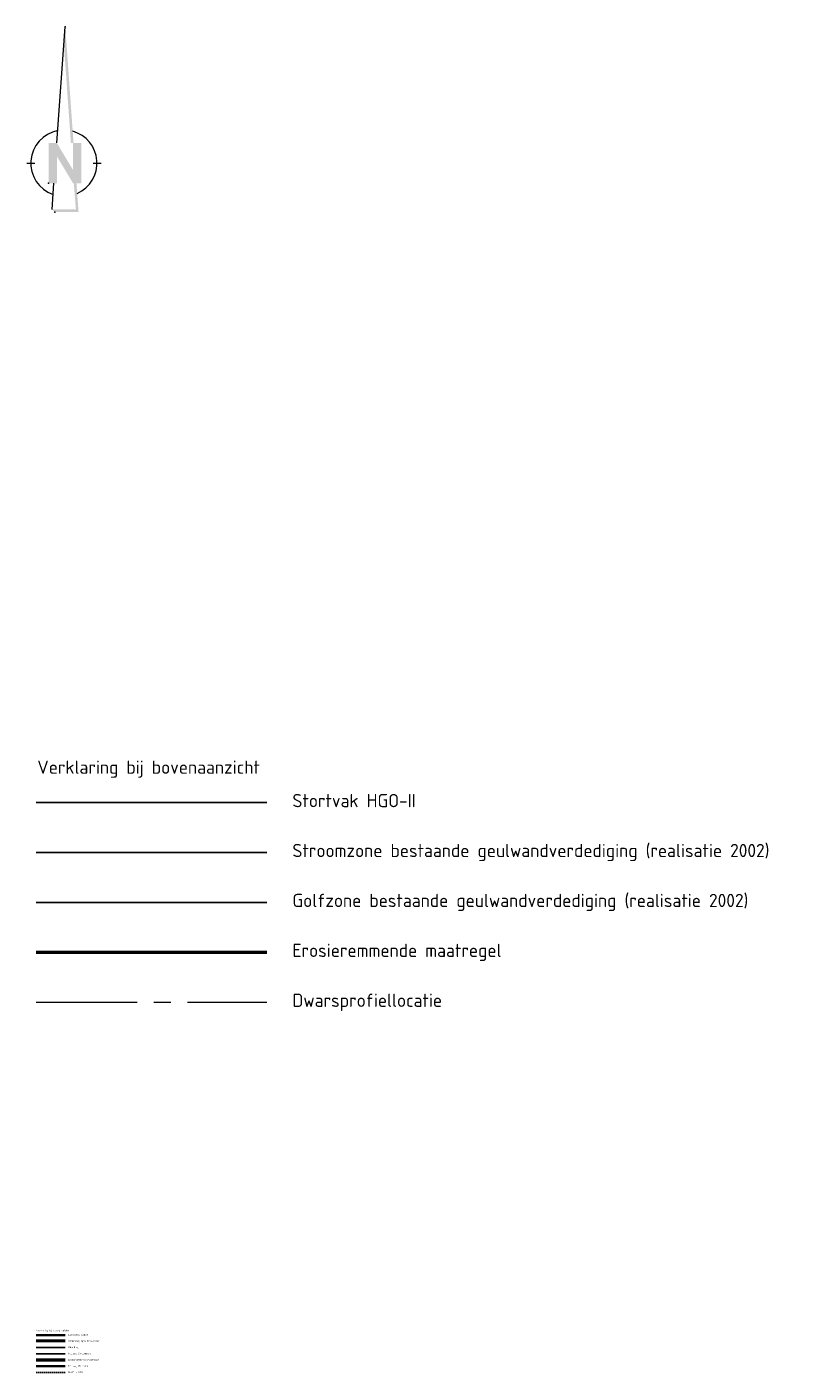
# Model space of a CAD drawing. Header units: metres. Extents: x 52809 to 58512, y 375258 to 377043.
# Tile 12 of 12: x 58215 to 58512, y 375258 to 375767. Entities that reach past the tile are written whole.
import ezdxf

# ---------------------------------------------------------------- set-up
doc = ezdxf.new("R2010")
doc.units = ezdxf.units.M
doc.linetypes.add('CENTER2', pattern=[28.575, 19.05, -3.175, 3.175, -3.175])
doc.linetypes.add('DASHED2', pattern=[0.375, 0.25, -0.125])
doc.layers.add('B-WA-OB-NAP-G', color=160, linetype='DASHED2')
doc.layers.add('N-WA-OB-ONTWERP- UITVULLING-G', color=140, linetype='Continuous')
for name, color, linetype, lineweight in [('B-WA-OB-ONTWERP-G', 92, 'Continuous', 25), ('DP-NW-arcering_fijne brueksteen', 252, 'Continuous', 5), ('N-WA-AM-AS-G_Referentielijn', 10, 'CENTER2', 18), ('N-WA-OB-BODEM-G', 252, 'Continuous', 35), ('N-WA-OB-BREUKSTEEN-G', 5, 'Continuous', 35), ('N-WA-OB-ONTWERP-EROSIEREMMENDE MAATREGEL-G', 1, 'Continuous', 50), ('X-XX-AL-CONSTRUCTIELIJN_BREUKSTEEN-S', 82, 'Continuous', 25), ('X-XX-AL-CONSTRUCTIELIJN_STAALSLAKKEN-S', 30, 'Continuous', 25), ('X-XX-AL-LEGENDA-M', 7, 'Continuous', 18), ('X-XX-AL-TEKENBLAD_NOORDPIJL-G', 7, 'Continuous', 13)]:
    doc.layers.add(name, color=color, linetype=linetype, lineweight=lineweight)
doc.styles.add('NLCS-ISO', font='NLCS-ISO.ttf')

# ---------------------------------------------------------------- blocks, each defined once
blk = doc.blocks.new('SAL-TEKENBLAD_NOORDPIJL-SO')
at = {"layer": 'X-XX-AL-TEKENBLAD_NOORDPIJL-G'}
for points in [[(-5.76, 7.62), (-5.76, -7.58), (-2.66, -7.58), (-2.66, 2.62), (3.44, -7.58), (6.64, -7.58), (6.64, 7.62), (3.44, 7.62), (3.44, -2.58), (-2.66, 7.62)], [(3.74, -7.58), (4.54, -17.48), (-4.46, -17.48), (-3.46, -18.48), (5.54, -18.48), (4.74, -7.58)]]:
    blk.add_hatch(color=256, dxfattribs=at).paths.add_polyline_path(points)
for p, q in [((-2.66, 7.62), (0.54, 51.42)), ((-13.96, 0.02), (-10.96, 0.02)), ((11.04, 0.02), (14.04, 0.02)), ((-4.46, -17.48), (-3.76, -7.58))]:
    blk.add_line(p, q, dxfattribs=at)
for start, end in [(100.7829, 250.9142), (293.8884, 74.4136)]:
    blk.add_arc((0, 0), 12.5, start, end, dxfattribs=at)
for p in [(0.54, 51.42), (-5.76, -7.58), (-3.46, -18.48)]:
    blk.add_point(p, dxfattribs=at)
at = {"layer": 'X-XX-AL-TEKENBLAD_NOORDPIJL-G', "extrusion": (0, 0, -1)}
blk.add_solid([(-0.54, 51.42), (-0.04, 44.52), (-3.64, 7.62), (-2.64, 7.62)], dxfattribs=at)

msp = doc.modelspace()

# ---------------------------------------------------------------- hatches: boundary and pattern name
at = {"layer": 'DP-NW-arcering_fijne brueksteen', "lineweight": 30}
h = msp.add_hatch(dxfattribs=at)
h.set_pattern_fill('GRAVEL', color=256, scale=0.03)
h.set_pattern_definition([(228.0127875, (0.54864, 0.762), (-6.096000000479, -6.8579999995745), [0.102516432, -10.1491450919]), (184.969741, (0.48006, 0.6858), (9.1439999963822, 0.7620000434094), [0.175921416, -17.416214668]), (132.5104471, (0.3048, 0.67056), (7.620000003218, -8.381999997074), [0.124044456, -12.2804168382]), (267.273689, (0.00762, 0.48006), (0.762000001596, 15.23999999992), [0.160201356, -15.8599312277]), (292.83365418, (0, 0.32004), (-3.810000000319, 9.1439999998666), [0.15709011, -15.5519423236]), (357.273689, (0.06096, 0.17526), (-15.23999999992, 0.762000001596), [0.160201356, -15.8599312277]), (37.69424047, (0.22098, 0.16764), (-9.9059999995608, -7.6200000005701), [0.211858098, -20.9739345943]), (72.25532837, (0.38862, 0.29718), (5.3340000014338, 16.7639999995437), [0.200015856, -19.8015769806]), (121.42956562, (0.44958, 0.48768), (-6.096000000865, 9.9059999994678), [0.1607439, -15.9136637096]), (175.2363583, (0.36576, 0.62484), (8.38199999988, -0.762000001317), [0.183513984, -8.992181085]), (222.3974378, (0.18288, 0.64008), (-9.1439999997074, -8.3820000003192), [0.237323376, -23.4950317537]), (138.81407483, (0.762, 0.47244), (-5.33399999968, 4.572000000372), [0.081001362, -8.0191697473]), (171.4692344, (0.70104, 0.52578), (9.906000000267, -1.5239999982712), [0.154104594, -15.2563916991]), (225, (0.54864, 0.54864), (-1e-16, -0.762), [0.107762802, -0.9698679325]), (203.19859051, (0.4953, 0.64008), (3.810000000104, 1.523999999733), [0.058032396, -5.7451867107]), (291.80140949, (0.44196, 0.61722), (-0.76200000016, 2.285999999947), [0.082069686, -4.021425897]), (30.96375653, (0.47244, 0.54102), (2.286000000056, 1.523999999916), [0.133295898, -4.3098894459]), (161.56505118, (0.58674, 0.6096), (1.52400000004, -0.76199999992), [0.096386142, -2.313269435]), (16.389540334, (0, 0.61722), (7.62, 2.286), [0.1350264, -13.3676480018]), (70.34617594, (0.12954, 0.65532), (-3.048000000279, -8.381999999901), [0.113279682, -11.2146647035]), (293.19859051, (0.58674, 0.762), (-1.523999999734, 3.810000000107), [0.11606403, -5.6871550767]), (343.61045967, (0.63246, 0.65532), (-7.6200000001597, 2.285999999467), [0.1350264, -13.3676480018]), (339.44395478, (0, 0.14478), (-3.81, 1.524), [0.13021056, -6.380320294]), (294.7751406, (0.12192, 0.09906), (-3.810000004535, 8.381999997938), [0.109101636, -10.8010780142]), (66.80140949, (0.59436, 0), (1.52399999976, 3.810000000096), [0.11606403, -5.6871550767]), (17.35402464, (0.64008, 0.10668), (-9.905999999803, -3.04800000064), [0.127734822, -12.645712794]), (69.44395478, (0.22098, 0), (-1.524000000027, -3.80999999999), [0.06510528, -6.445425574]), (101.309932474, (0.54864, 0), (-0.762, 3.048), [0.03885438, -3.8465984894]), (165.96375653, (0.54102, 0.0381), (2.286, -0.762), [0.15709011, -2.9847163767]), (186.00900596, (0.38862, 0.0762), (7.6199999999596, 0.762000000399), [0.1455801, -14.412409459]), (303.69006753, (0.47244, 0.47244), (-0.76200000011, 1.52399999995), [0.109897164, -2.6375329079]), (353.15722659, (0.5334, 0.381), (12.9540000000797, -1.5239999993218), [0.191867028, -18.9948027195]), (60.9453959, (0.7239, 0.35814), (-3.048000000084, -5.333999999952), [0.078452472, -7.7668176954]), (90, (0.762, 0.4267), (-0.762, 0.762), [0.04572, -0.71628]), (120.25643716, (0.37338, 0.09906), (3.047999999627, -5.334000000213), [0.105860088, -10.480182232]), (48.0127875, (0.32004, 0.1905), (6.096000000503, 6.857999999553), [0.205032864, -10.0466286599]), (0, (0.4572, 0.3429), (0.762, 0.762), [0.19812, -0.56388]), (325.3048465, (0.65532, 0.3429), (7.6200000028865, -5.3339999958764), [0.120482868, -11.9277950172]), (254.0546041, (0.75438, 0.27432), (-0.761999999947, -3.048000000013), [0.110948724, -5.4364950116]), (207.64597536, (0.7239, 0.16764), (-14.478000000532, -7.6199999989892), [0.18064353, -17.8837393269]), (175.42607874, (0.56388, 0.08382), (-9.9059999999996, 0.7619999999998), [0.191108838, -18.9197539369])])
h.paths.add_polyline_path([(58229.1372, 375270.7613), (58218.2427, 375270.7613), (58218.2427, 375270.4613), (58229.1372, 375270.4613)])

# ---------------------------------------------------------------- linework, layer by layer
at = {"layer": 'B-WA-OB-NAP-G', "ltscale": 2}
msp.add_line((58218.2427, 375258.6819), (58229.1372, 375258.6819), dxfattribs=at)
at = {"layer": 'B-WA-OB-ONTWERP-G'}
msp.add_line((58218.2427, 375265.7496), (58229.1372, 375265.7496), dxfattribs=at)
at = {"layer": 'N-WA-AM-AS-G_Referentielijn', "color": 0, "ltscale": 2}
msp.add_line((58218.2427, 375398.4323), (58305.3987, 375398.4323), dxfattribs=at)
at = {"layer": 'N-WA-OB-BODEM-G', "linetype": 'Continuous', "lineweight": 35, "ltscale": 2}
for p, q in [((58218.2427, 375272.8172), (58229.1372, 375272.8172)), ((58218.2427, 375270.7613), (58229.1372, 375270.7613)), ((58218.2427, 375270.4613), (58229.1372, 375270.4613))]:
    msp.add_line(p, q, dxfattribs=at)
at = {"layer": 'N-WA-OB-BREUKSTEEN-G', "lineweight": -3, "ltscale": 5}
msp.add_line((58218.2427, 375473.8205), (58305.3987, 375473.8205), dxfattribs=at)
at = {"layer": 'N-WA-OB-BREUKSTEEN-G', "color": 160, "linetype": 'Continuous', "lineweight": 35, "ltscale": 2}
msp.add_line((58218.2427, 375261.0378), (58229.1372, 375261.0378), dxfattribs=at)
at = {"layer": 'N-WA-OB-ONTWERP- UITVULLING-G'}
msp.add_line((58218.2427, 375268.1055), (58229.1372, 375268.1055), dxfattribs=at)
at = {"layer": 'N-WA-OB-ONTWERP-EROSIEREMMENDE MAATREGEL-G'}
for p, q in [((58218.2427, 375417.2794), (58305.3987, 375417.2794)), ((58218.2427, 375263.3937), (58229.1372, 375263.3937))]:
    msp.add_line(p, q, dxfattribs=at)
at = {"layer": 'X-XX-AL-CONSTRUCTIELIJN_BREUKSTEEN-S'}
msp.add_line((58218.2427, 375436.1264), (58305.3987, 375436.1264), dxfattribs=at)
at = {"layer": 'X-XX-AL-CONSTRUCTIELIJN_STAALSLAKKEN-S'}
msp.add_line((58218.2427, 375454.9735), (58305.3987, 375454.9735), dxfattribs=at)

# ---------------------------------------------------------------- block references
msp.add_blockref('SAL-TEKENBLAD_NOORDPIJL-SO', (58228.7134, 375715.1749))

# ---------------------------------------------------------------- texts
at = {"layer": 'X-XX-AL-LEGENDA-M', "style": 'NLCS-ISO'}
for s, height, p in [('Verklaring bij bovenaanzicht', 5, (58218.6861, 375484.6519)), ('Stortvak HGO-II', 5, (58315.0166, 375472.0508)), ('Stroomzone bestaande geulwandverdediging (realisatie 2002)', 5, (58315.0166, 375453.2038)), ('Golfzone bestaande geulwandverdediging (realisatie 2002)', 5, (58315.0166, 375434.3567)), ('Erosieremmende maatregel', 5, (58315.0166, 375415.5097)), ('Dwarsprofiellocatie', 5, (58315.0166, 375396.6626)), ('Verklaring bij dwarsprofielen', 0.625, (58218.2981, 375274.1711)), ('Bestaande bodem', 0.625, (58230.3394, 375272.596)), ('Onderlaag fijne breuksteen ', 0.625, (58230.3394, 375270.2401)), ('Uitvulling ', 0.625, (58230.3394, 375267.8842)), ('Toplaag Stroomzone', 0.625, (58230.3394, 375265.5284)), ('Erosieremmende maatregel', 0.625, (58230.3394, 375263.1725)), ('Toplaag Golfzone', 0.625, (58230.3394, 375260.8166)), ('N.A.P. = 0.00', 0.625, (58230.3394, 375258.4607))]:
    msp.add_text(s, height=height, dxfattribs=at).set_placement(p)

doc.saveas('drawing.dxf')
